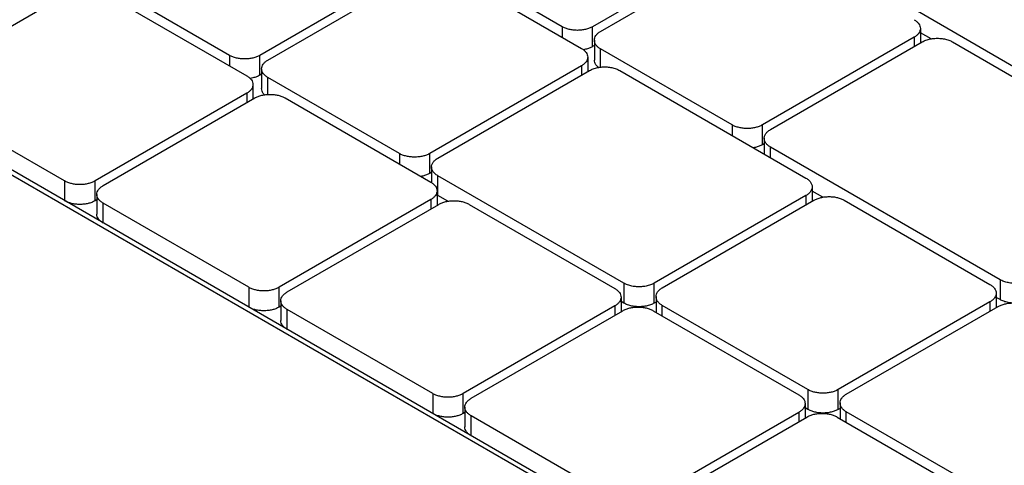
# Model space of a CAD drawing. Header units: inches. Extents: x 0 to 34, y 0 to 22.
# Tile 34 of 49: x 29.375 to 30.053, y 17.125 to 17.432. Entities that reach past the tile are written whole.
import ezdxf

# ---------------------------------------------------------------- set-up
doc = ezdxf.new("R2010")
doc.units = ezdxf.units.IN
doc.header["$LTSCALE"] = 1.87
doc.header["$MEASUREMENT"] = 0
doc.layers.get('0').update_dxf_attribs({"linetype": 'CONTINUOUS'})

msp = doc.modelspace()

# ---------------------------------------------------------------- linework, layer by layer
at = {"color": 7, "linetype": 'CONTINUOUS'}
for p, q in [((27.94554, 18.14691), (29.91097, 17.0121)), ((29.90197, 17.02063), (27.96439, 18.13936)), ((29.87358, 17.48709), (29.76918, 17.42681)), ((29.77475, 17.4236), (29.87915, 17.48387)), ((29.7483, 17.42681), (29.65783, 17.47905)), ((29.64461, 17.4674), (29.54021, 17.40712)), ((29.54578, 17.40391), (29.65017, 17.46418)), ((29.67105, 17.46418), (29.76153, 17.41194)), ((29.51933, 17.40712), (29.42886, 17.45936)), ((29.30567, 17.39065), (29.41006, 17.45092)), ((29.43094, 17.45092), (29.53116, 17.39306)), ((30.06497, 17.39586), (29.98842, 17.44007)), ((29.7483, 17.42681), (29.7483, 17.41958)), ((29.76918, 17.41315), (29.76918, 17.42681)), ((29.99483, 17.4256), (29.99483, 17.41564)), ((30.00219, 17.41845), (29.99483, 17.42271)), ((29.77043, 17.41757), (29.77043, 17.40391)), ((29.9905, 17.41957), (29.8861, 17.3593)), ((29.89167, 17.35608), (29.99607, 17.41636)), ((29.9905, 17.41957), (29.9905, 17.41315)), ((30.01695, 17.41636), (30.17493, 17.32514)), ((29.77043, 17.41387), (29.76918, 17.41315)), ((29.86523, 17.3593), (29.77475, 17.41154)), ((29.77475, 17.39897), (29.77475, 17.41154)), ((29.51933, 17.40712), (29.51933, 17.39989)), ((29.54021, 17.39346), (29.54021, 17.40712)), ((29.76585, 17.40591), (29.76585, 17.39595)), ((29.54145, 17.39788), (29.54145, 17.38422)), ((29.76153, 17.39989), (29.65713, 17.33961)), ((29.6627, 17.3364), (29.7671, 17.39667)), ((29.76153, 17.39989), (29.76153, 17.39346)), ((29.78797, 17.39667), (29.91603, 17.32273)), ((29.54145, 17.39418), (29.54021, 17.39346)), ((29.63625, 17.33961), (29.54578, 17.39185)), ((29.54578, 17.38021), (29.54578, 17.39185)), ((29.53548, 17.38703), (29.53548, 17.37707)), ((29.40588, 17.32073), (29.30567, 17.37859)), ((29.53116, 17.381), (29.42676, 17.32073)), ((29.43233, 17.31751), (29.53673, 17.37779)), ((29.53116, 17.381), (29.53116, 17.37457)), ((29.55761, 17.37779), (29.65783, 17.31992)), ((29.86523, 17.3593), (29.86523, 17.35207)), ((29.8861, 17.34564), (29.8861, 17.3593)), ((29.88735, 17.35006), (29.88735, 17.33929)), ((29.88735, 17.34636), (29.8861, 17.34564)), ((30.04965, 17.25281), (29.89167, 17.34403)), ((29.89167, 17.3368), (29.89167, 17.34403)), ((29.63625, 17.33961), (29.63625, 17.33238)), ((29.65713, 17.32595), (29.65713, 17.33961)), ((29.65837, 17.33037), (29.65837, 17.31954)), ((29.65837, 17.32667), (29.65713, 17.32595)), ((29.79075, 17.2504), (29.6627, 17.32434)), ((29.6627, 17.31068), (29.6627, 17.32434)), ((29.40588, 17.32073), (29.40588, 17.30707)), ((29.42676, 17.30707), (29.42676, 17.32073)), ((29.92035, 17.3167), (29.92035, 17.30674)), ((29.42801, 17.30778), (29.42676, 17.30707)), ((29.42801, 17.31148), (29.42801, 17.29782)), ((29.65782, 17.30787), (29.55343, 17.24759)), ((29.65782, 17.30787), (29.65782, 17.30144)), ((29.66215, 17.31389), (29.66215, 17.30393)), ((29.66953, 17.30673), (29.6627, 17.31068)), ((29.91603, 17.31068), (29.81163, 17.2504)), ((29.91603, 17.31068), (29.91603, 17.30425)), ((29.92774, 17.30954), (29.92035, 17.31381)), ((29.53255, 17.24759), (29.43233, 17.30546)), ((29.43233, 17.2918), (29.43233, 17.30546)), ((29.55899, 17.24437), (29.66339, 17.30465)), ((29.68427, 17.30465), (29.78449, 17.24678)), ((29.8172, 17.24718), (29.9216, 17.30746)), ((29.94248, 17.30746), (30.04269, 17.24959)), ((29.53255, 17.24759), (29.53255, 17.23393)), ((29.55343, 17.23393), (29.55343, 17.24759)), ((29.79075, 17.2504), (29.79075, 17.23674)), ((29.81163, 17.23674), (29.81163, 17.2504)), ((30.04965, 17.25281), (30.04965, 17.23915)), ((29.78881, 17.24076), (29.78881, 17.2308)), ((29.81288, 17.24116), (29.81288, 17.23039)), ((30.04702, 17.24357), (30.04702, 17.23361)), ((30.04965, 17.23915), (30.04702, 17.24067)), ((29.55467, 17.23465), (29.55343, 17.23393)), ((29.55467, 17.23835), (29.55467, 17.22469)), ((29.78449, 17.23473), (29.68009, 17.17445)), ((29.78449, 17.23473), (29.78449, 17.2283)), ((29.79075, 17.23674), (29.78881, 17.23786)), ((29.81288, 17.23746), (29.81163, 17.23674)), ((29.91742, 17.17726), (29.8172, 17.23513)), ((29.8172, 17.2279), (29.8172, 17.23513)), ((30.04269, 17.23754), (29.9383, 17.17726)), ((29.94386, 17.17405), (30.04826, 17.23432)), ((30.04269, 17.23754), (30.04269, 17.23111)), ((29.65921, 17.17445), (29.55899, 17.23232)), ((29.55899, 17.21866), (29.55899, 17.23232)), ((29.68566, 17.17124), (29.79006, 17.23151)), ((29.81094, 17.23151), (29.91115, 17.17365)), ((29.65921, 17.17445), (29.65921, 17.16079)), ((29.68009, 17.16079), (29.68009, 17.17445)), ((29.91742, 17.17726), (29.91742, 17.1636)), ((29.9383, 17.1636), (29.9383, 17.17726)), ((29.68133, 17.16521), (29.68133, 17.15155)), ((29.91548, 17.16762), (29.91548, 17.15766)), ((29.93954, 17.16802), (29.93954, 17.15726)), ((29.68133, 17.16151), (29.68009, 17.16079)), ((29.78588, 17.10132), (29.68566, 17.15918)), ((29.68566, 17.14552), (29.68566, 17.15918)), ((29.91115, 17.16159), (29.80676, 17.10132)), ((29.91115, 17.16159), (29.91115, 17.15516)), ((29.91742, 17.1636), (29.91548, 17.16472)), ((29.93954, 17.16432), (29.9383, 17.1636)), ((30.04408, 17.10413), (29.94386, 17.16199)), ((29.94386, 17.15476), (29.94386, 17.16199)), ((29.81232, 17.0981), (29.91672, 17.15838)), ((29.9376, 17.15838), (30.03782, 17.10051))]:
    msp.add_line(p, q, dxfattribs=at)
for points, knots in [([(29.9905, 17.43163), (29.99115, 17.43126), (29.99233, 17.43045), (29.99373, 17.42897), (29.99462, 17.42734), (29.99483, 17.42617), (29.99483, 17.4256)], [0, 0, 0, 0, 0.28974, 0.549191, 0.782368, 1, 1, 1, 1]), ([(29.76918, 17.42681), (29.76847, 17.4264), (29.76691, 17.42567), (29.76436, 17.4249), (29.7616, 17.42442), (29.75874, 17.42426), (29.75588, 17.42442), (29.75312, 17.4249), (29.75058, 17.42567), (29.74902, 17.4264), (29.7483, 17.42681)], [0, 0, 0, 0, 0.11413, 0.237401, 0.367055, 0.500107, 0.633138, 0.762815, 0.886037, 1, 1, 1, 1]), ([(29.77043, 17.41757), (29.77043, 17.41813), (29.77064, 17.4193), (29.77153, 17.42094), (29.77293, 17.42241), (29.7741, 17.42322), (29.77475, 17.4236)], [0, 0, 0, 0, 0.217981, 0.451237, 0.71065, 1, 1, 1, 1]), ([(29.99483, 17.4256), (29.99483, 17.42504), (29.99462, 17.42387), (29.99373, 17.42223), (29.99232, 17.42076), (29.99115, 17.41995), (29.9905, 17.41957)], [0, 0, 0, 0, 0.217981, 0.451237, 0.71065, 1, 1, 1, 1]), ([(29.77475, 17.41154), (29.7741, 17.41191), (29.77293, 17.41272), (29.77152, 17.4142), (29.77063, 17.41583), (29.77043, 17.417), (29.77043, 17.41757)], [0, 0, 0, 0, 0.28974, 0.549191, 0.782368, 1, 1, 1, 1]), ([(29.99607, 17.41636), (29.99689, 17.41683), (29.99871, 17.41765), (30.00167, 17.41846), (30.00487, 17.41887), (30.00815, 17.41887), (30.01135, 17.41846), (30.01431, 17.41765), (30.01613, 17.41683), (30.01695, 17.41636)], [0, 0, 0, 0, 0.131228, 0.273907, 0.423846, 0.57636, 0.726294, 0.868959, 1, 1, 1, 1]), ([(29.76153, 17.41194), (29.76218, 17.41157), (29.76335, 17.41076), (29.76476, 17.40928), (29.76564, 17.40765), (29.76585, 17.40648), (29.76585, 17.40591)], [0, 0, 0, 0, 0.28974, 0.549191, 0.782368, 1, 1, 1, 1]), ([(29.76918, 17.41315), (29.76847, 17.41274), (29.76691, 17.41201), (29.76475, 17.41135), (29.76336, 17.41107), (29.76284, 17.41099)], [0, 0, 0, 0, 0.367419, 0.764262, 1, 1, 1, 1]), ([(29.54021, 17.40712), (29.53949, 17.40671), (29.53793, 17.40598), (29.53539, 17.40521), (29.53263, 17.40473), (29.52977, 17.40457), (29.5269, 17.40473), (29.52415, 17.40521), (29.5216, 17.40598), (29.52004, 17.40671), (29.51933, 17.40712)], [0, 0, 0, 0, 0.11413, 0.237401, 0.367055, 0.500107, 0.633138, 0.762815, 0.886037, 1, 1, 1, 1]), ([(29.54145, 17.39788), (29.54145, 17.39844), (29.54166, 17.39961), (29.54255, 17.40125), (29.54395, 17.40273), (29.54513, 17.40353), (29.54578, 17.40391)], [0, 0, 0, 0, 0.217981, 0.451237, 0.71065, 1, 1, 1, 1]), ([(29.76585, 17.40591), (29.76585, 17.40535), (29.76564, 17.40418), (29.76475, 17.40254), (29.76335, 17.40107), (29.76217, 17.40026), (29.76153, 17.39989)], [0, 0, 0, 0, 0.217981, 0.451237, 0.71065, 1, 1, 1, 1]), ([(29.77342, 17.39876), (29.77325, 17.39889), (29.77256, 17.39945), (29.77152, 17.40054), (29.77063, 17.40217), (29.77043, 17.40334), (29.77043, 17.40391)], [0, 0, 0, 0, 0.105866, 0.432485, 0.726027, 1, 1, 1, 1]), ([(29.54578, 17.39185), (29.54513, 17.39223), (29.54395, 17.39304), (29.54255, 17.39451), (29.54166, 17.39615), (29.54145, 17.39732), (29.54145, 17.39788)], [0, 0, 0, 0, 0.28974, 0.549191, 0.782368, 1, 1, 1, 1]), ([(29.7671, 17.39667), (29.76792, 17.39715), (29.76973, 17.39796), (29.7727, 17.39877), (29.7759, 17.39919), (29.77918, 17.39919), (29.78238, 17.39877), (29.78534, 17.39796), (29.78715, 17.39715), (29.78797, 17.39667)], [0, 0, 0, 0, 0.131228, 0.273907, 0.423846, 0.57636, 0.726294, 0.868959, 1, 1, 1, 1]), ([(29.53116, 17.39306), (29.53181, 17.39268), (29.53298, 17.39187), (29.53439, 17.3904), (29.53528, 17.38876), (29.53548, 17.38759), (29.53548, 17.38703)], [0, 0, 0, 0, 0.28974, 0.549191, 0.782368, 1, 1, 1, 1]), ([(29.54021, 17.39346), (29.53949, 17.39305), (29.53793, 17.39232), (29.53565, 17.39163), (29.53412, 17.39133), (29.53346, 17.39124)], [0, 0, 0, 0, 0.346656, 0.721074, 1, 1, 1, 1]), ([(29.53548, 17.38703), (29.53548, 17.38647), (29.53528, 17.3853), (29.53439, 17.38366), (29.53298, 17.38218), (29.53181, 17.38138), (29.53116, 17.381)], [0, 0, 0, 0, 0.217981, 0.451237, 0.71065, 1, 1, 1, 1]), ([(29.54344, 17.37994), (29.54313, 17.38026), (29.54244, 17.38105), (29.54166, 17.38249), (29.54145, 17.38365), (29.54145, 17.38422)], [0, 0, 0, 0, 0.276465, 0.650707, 1, 1, 1, 1]), ([(29.53673, 17.37779), (29.53744, 17.3782), (29.53901, 17.37893), (29.54155, 17.3797), (29.54431, 17.38018), (29.54717, 17.38034), (29.55003, 17.38018), (29.55279, 17.3797), (29.55533, 17.37893), (29.55689, 17.3782), (29.55761, 17.37779)], [0, 0, 0, 0, 0.11413, 0.237401, 0.367055, 0.500107, 0.633138, 0.762815, 0.886037, 1, 1, 1, 1]), ([(29.8861, 17.3593), (29.88539, 17.35889), (29.88383, 17.35816), (29.88128, 17.35738), (29.87853, 17.35691), (29.87566, 17.35675), (29.8728, 17.35691), (29.87004, 17.35739), (29.8675, 17.35816), (29.86594, 17.35889), (29.86523, 17.3593)], [0, 0, 0, 0, 0.11413, 0.237401, 0.367055, 0.500107, 0.633138, 0.762815, 0.886037, 1, 1, 1, 1]), ([(29.88735, 17.35006), (29.88735, 17.35038), (29.88744, 17.35137), (29.88812, 17.35301), (29.88962, 17.35474), (29.89094, 17.35566), (29.89167, 17.35608)], [0, 0, 0, 0, 0.123528, 0.382088, 0.671661, 1, 1, 1, 1]), ([(29.89167, 17.34403), (29.89094, 17.34445), (29.88962, 17.34538), (29.88812, 17.34711), (29.88744, 17.34875), (29.88735, 17.34974), (29.88735, 17.35006)], [0, 0, 0, 0, 0.328766, 0.618301, 0.876838, 1, 1, 1, 1]), ([(29.8861, 17.34564), (29.88539, 17.34523), (29.88383, 17.3445), (29.88174, 17.34386), (29.88042, 17.34359), (29.87998, 17.34351)], [0, 0, 0, 0, 0.379918, 0.790261, 1, 1, 1, 1]), ([(29.65713, 17.33961), (29.65642, 17.3392), (29.65485, 17.33847), (29.65231, 17.3377), (29.64955, 17.33722), (29.64669, 17.33706), (29.64383, 17.33722), (29.64107, 17.3377), (29.63853, 17.33847), (29.63696, 17.3392), (29.63625, 17.33961)], [0, 0, 0, 0, 0.11413, 0.237401, 0.367055, 0.500107, 0.633138, 0.762815, 0.886037, 1, 1, 1, 1]), ([(29.65837, 17.33037), (29.65837, 17.33069), (29.65847, 17.33168), (29.65915, 17.33332), (29.66065, 17.33505), (29.66196, 17.33597), (29.6627, 17.3364)], [0, 0, 0, 0, 0.123528, 0.382088, 0.671661, 1, 1, 1, 1]), ([(29.6627, 17.32434), (29.66196, 17.32477), (29.66065, 17.32569), (29.65915, 17.32742), (29.65847, 17.32906), (29.65837, 17.33005), (29.65837, 17.33037)], [0, 0, 0, 0, 0.328766, 0.618301, 0.876838, 1, 1, 1, 1]), ([(29.65713, 17.32595), (29.65642, 17.32554), (29.65485, 17.32481), (29.65277, 17.32418), (29.65145, 17.3239), (29.651, 17.32382)], [0, 0, 0, 0, 0.379918, 0.790261, 1, 1, 1, 1]), ([(29.91603, 17.32273), (29.91677, 17.32231), (29.91808, 17.32138), (29.91958, 17.31965), (29.92026, 17.31801), (29.92035, 17.31702), (29.92035, 17.3167)], [0, 0, 0, 0, 0.328766, 0.618301, 0.876838, 1, 1, 1, 1]), ([(29.42676, 17.32073), (29.42605, 17.32031), (29.42448, 17.31959), (29.42194, 17.31881), (29.41918, 17.31834), (29.41632, 17.31818), (29.41346, 17.31834), (29.4107, 17.31881), (29.40816, 17.31959), (29.4066, 17.32032), (29.40588, 17.32073)], [0, 0, 0, 0, 0.11413, 0.237401, 0.367055, 0.500107, 0.633138, 0.762815, 0.886037, 1, 1, 1, 1]), ([(29.42801, 17.31148), (29.42801, 17.31205), (29.42821, 17.31322), (29.4291, 17.31485), (29.43051, 17.31633), (29.43168, 17.31714), (29.43233, 17.31751)], [0, 0, 0, 0, 0.217981, 0.451237, 0.71065, 1, 1, 1, 1]), ([(29.65783, 17.31992), (29.65847, 17.31955), (29.65965, 17.31874), (29.66105, 17.31726), (29.66194, 17.31563), (29.66215, 17.31446), (29.66215, 17.31389)], [0, 0, 0, 0, 0.28974, 0.549191, 0.782368, 1, 1, 1, 1]), ([(29.92035, 17.3167), (29.92035, 17.31638), (29.92026, 17.31539), (29.91958, 17.31375), (29.91808, 17.31202), (29.91676, 17.3111), (29.91603, 17.31068)], [0, 0, 0, 0, 0.123528, 0.382088, 0.671661, 1, 1, 1, 1]), ([(29.43233, 17.30546), (29.43168, 17.30583), (29.43051, 17.30664), (29.4291, 17.30812), (29.42821, 17.30975), (29.42801, 17.31092), (29.42801, 17.31148)], [0, 0, 0, 0, 0.28974, 0.549191, 0.782368, 1, 1, 1, 1]), ([(29.66215, 17.31389), (29.66215, 17.31333), (29.66194, 17.31216), (29.66105, 17.31052), (29.65965, 17.30905), (29.65847, 17.30824), (29.65782, 17.30787)], [0, 0, 0, 0, 0.217981, 0.451237, 0.71065, 1, 1, 1, 1]), ([(29.9216, 17.30746), (29.92231, 17.30787), (29.92388, 17.3086), (29.92642, 17.30937), (29.92918, 17.30985), (29.93204, 17.31001), (29.9349, 17.30985), (29.93766, 17.30937), (29.9402, 17.3086), (29.94176, 17.30787), (29.94248, 17.30746)], [0, 0, 0, 0, 0.11413, 0.237401, 0.367055, 0.500107, 0.633138, 0.762815, 0.886037, 1, 1, 1, 1]), ([(29.42676, 17.30707), (29.42605, 17.30665), (29.42448, 17.30592), (29.42194, 17.30515), (29.41918, 17.30468), (29.41632, 17.30451), (29.41346, 17.30468), (29.4107, 17.30515), (29.40816, 17.30593), (29.4066, 17.30665), (29.40588, 17.30707)], [0, 0, 0, 0, 0.11413, 0.237401, 0.367055, 0.500107, 0.633138, 0.762815, 0.886037, 1, 1, 1, 1]), ([(29.66339, 17.30465), (29.66411, 17.30506), (29.66567, 17.30579), (29.66822, 17.30656), (29.67097, 17.30704), (29.67383, 17.3072), (29.6767, 17.30704), (29.67945, 17.30656), (29.682, 17.30579), (29.68356, 17.30506), (29.68427, 17.30465)], [0, 0, 0, 0, 0.11413, 0.237401, 0.367055, 0.500107, 0.633138, 0.762815, 0.886037, 1, 1, 1, 1]), ([(29.43233, 17.2918), (29.43168, 17.29217), (29.43051, 17.29298), (29.4291, 17.29446), (29.42821, 17.29609), (29.42801, 17.29726), (29.42801, 17.29782)], [0, 0, 0, 0, 0.28974, 0.549191, 0.782368, 1, 1, 1, 1]), ([(29.55343, 17.24759), (29.55271, 17.24718), (29.55115, 17.24645), (29.5486, 17.24568), (29.54585, 17.2452), (29.54299, 17.24504), (29.54012, 17.2452), (29.53737, 17.24568), (29.53482, 17.24645), (29.53326, 17.24718), (29.53255, 17.24759)], [0, 0, 0, 0, 0.11413, 0.237401, 0.367055, 0.500107, 0.633138, 0.762815, 0.886037, 1, 1, 1, 1]), ([(29.78449, 17.24678), (29.78514, 17.24641), (29.78631, 17.2456), (29.78772, 17.24412), (29.78861, 17.24249), (29.78881, 17.24132), (29.78881, 17.24076)], [0, 0, 0, 0, 0.28974, 0.549191, 0.782368, 1, 1, 1, 1]), ([(29.81163, 17.2504), (29.81081, 17.24993), (29.80899, 17.24911), (29.80603, 17.2483), (29.80283, 17.24789), (29.79955, 17.24789), (29.79635, 17.2483), (29.79339, 17.24911), (29.79157, 17.24993), (29.79075, 17.2504)], [0, 0, 0, 0, 0.131228, 0.273907, 0.423846, 0.57636, 0.726294, 0.868959, 1, 1, 1, 1]), ([(29.81288, 17.24116), (29.81288, 17.24172), (29.81308, 17.24289), (29.81397, 17.24453), (29.81538, 17.246), (29.81655, 17.24681), (29.8172, 17.24718)], [0, 0, 0, 0, 0.217981, 0.451237, 0.71065, 1, 1, 1, 1]), ([(30.04269, 17.24959), (30.04334, 17.24922), (30.04452, 17.24841), (30.04592, 17.24693), (30.04681, 17.2453), (30.04702, 17.24413), (30.04702, 17.24357)], [0, 0, 0, 0, 0.28974, 0.549191, 0.782368, 1, 1, 1, 1]), ([(30.07053, 17.25281), (30.06971, 17.25233), (30.0679, 17.25152), (30.06493, 17.25071), (30.06173, 17.25029), (30.05845, 17.25029), (30.05525, 17.25071), (30.05229, 17.25152), (30.05047, 17.25233), (30.04965, 17.25281)], [0, 0, 0, 0, 0.131228, 0.273907, 0.423846, 0.57636, 0.726294, 0.868959, 1, 1, 1, 1]), ([(29.55467, 17.23835), (29.55467, 17.23891), (29.55488, 17.24008), (29.55577, 17.24172), (29.55717, 17.24319), (29.55835, 17.244), (29.55899, 17.24437)], [0, 0, 0, 0, 0.217981, 0.451237, 0.71065, 1, 1, 1, 1]), ([(29.78881, 17.24076), (29.78881, 17.24019), (29.78861, 17.23902), (29.78772, 17.23739), (29.78631, 17.23591), (29.78514, 17.2351), (29.78449, 17.23473)], [0, 0, 0, 0, 0.217981, 0.451237, 0.71065, 1, 1, 1, 1]), ([(29.8172, 17.23513), (29.81655, 17.2355), (29.81538, 17.23631), (29.81397, 17.23779), (29.81308, 17.23942), (29.81288, 17.24059), (29.81288, 17.24116)], [0, 0, 0, 0, 0.28974, 0.549191, 0.782368, 1, 1, 1, 1]), ([(30.04702, 17.24357), (30.04702, 17.243), (30.04681, 17.24183), (30.04592, 17.2402), (30.04452, 17.23872), (30.04334, 17.23791), (30.04269, 17.23754)], [0, 0, 0, 0, 0.217981, 0.451237, 0.71065, 1, 1, 1, 1]), ([(29.55343, 17.23393), (29.55271, 17.23352), (29.55115, 17.23279), (29.5486, 17.23201), (29.54585, 17.23154), (29.54299, 17.23138), (29.54012, 17.23154), (29.53737, 17.23202), (29.53482, 17.23279), (29.53326, 17.23352), (29.53255, 17.23393)], [0, 0, 0, 0, 0.11413, 0.237401, 0.367055, 0.500107, 0.633138, 0.762815, 0.886037, 1, 1, 1, 1]), ([(29.55899, 17.23232), (29.55835, 17.23269), (29.55717, 17.2335), (29.55577, 17.23498), (29.55488, 17.23661), (29.55467, 17.23778), (29.55467, 17.23835)], [0, 0, 0, 0, 0.28974, 0.549191, 0.782368, 1, 1, 1, 1]), ([(29.79006, 17.23151), (29.79077, 17.23193), (29.79233, 17.23265), (29.79488, 17.23343), (29.79764, 17.2339), (29.8005, 17.23406), (29.80336, 17.2339), (29.80612, 17.23343), (29.80866, 17.23265), (29.81022, 17.23193), (29.81094, 17.23151)], [0, 0, 0, 0, 0.11413, 0.237401, 0.367055, 0.500107, 0.633138, 0.762815, 0.886037, 1, 1, 1, 1]), ([(29.81163, 17.23674), (29.81081, 17.23626), (29.80899, 17.23545), (29.80603, 17.23464), (29.80283, 17.23422), (29.79955, 17.23422), (29.79635, 17.23464), (29.79339, 17.23545), (29.79157, 17.23626), (29.79075, 17.23674)], [0, 0, 0, 0, 0.131228, 0.273907, 0.423846, 0.57636, 0.726294, 0.868959, 1, 1, 1, 1]), ([(30.04826, 17.23432), (30.04898, 17.23474), (30.05054, 17.23546), (30.05309, 17.23624), (30.05584, 17.23671), (30.0587, 17.23687), (30.06157, 17.23671), (30.06432, 17.23624), (30.06687, 17.23546), (30.06843, 17.23474), (30.06914, 17.23432)], [0, 0, 0, 0, 0.11413, 0.237401, 0.367055, 0.500107, 0.633138, 0.762815, 0.886037, 1, 1, 1, 1]), ([(30.0579, 17.23674), (30.057, 17.23682), (30.05508, 17.23709), (30.05229, 17.23786), (30.05047, 17.23867), (30.04965, 17.23915)], [0, 0, 0, 0, 0.31358, 0.671366, 1, 1, 1, 1]), ([(29.55899, 17.21866), (29.55835, 17.21903), (29.55717, 17.21984), (29.55577, 17.22132), (29.55488, 17.22295), (29.55467, 17.22412), (29.55467, 17.22469)], [0, 0, 0, 0, 0.28974, 0.549191, 0.782368, 1, 1, 1, 1]), ([(29.68009, 17.17445), (29.67938, 17.17404), (29.67781, 17.17331), (29.67527, 17.17254), (29.67251, 17.17206), (29.66965, 17.1719), (29.66679, 17.17206), (29.66403, 17.17254), (29.66149, 17.17331), (29.65993, 17.17404), (29.65921, 17.17445)], [0, 0, 0, 0, 0.11413, 0.237401, 0.367055, 0.500107, 0.633138, 0.762815, 0.886037, 1, 1, 1, 1]), ([(29.91115, 17.17365), (29.9118, 17.17327), (29.91298, 17.17246), (29.91438, 17.17099), (29.91527, 17.16935), (29.91548, 17.16818), (29.91548, 17.16762)], [0, 0, 0, 0, 0.28974, 0.549191, 0.782368, 1, 1, 1, 1]), ([(29.9383, 17.17726), (29.93758, 17.17685), (29.93602, 17.17612), (29.93347, 17.17535), (29.93072, 17.17487), (29.92786, 17.17471), (29.92499, 17.17487), (29.92224, 17.17535), (29.91969, 17.17612), (29.91813, 17.17685), (29.91742, 17.17726)], [0, 0, 0, 0, 0.11413, 0.237401, 0.367055, 0.500107, 0.633138, 0.762815, 0.886037, 1, 1, 1, 1]), ([(29.93954, 17.16802), (29.93954, 17.16859), (29.93975, 17.16975), (29.94064, 17.17139), (29.94204, 17.17287), (29.94322, 17.17367), (29.94386, 17.17405)], [0, 0, 0, 0, 0.217981, 0.451237, 0.71065, 1, 1, 1, 1]), ([(29.68133, 17.16521), (29.68133, 17.16577), (29.68154, 17.16694), (29.68243, 17.16858), (29.68384, 17.17006), (29.68501, 17.17086), (29.68566, 17.17124)], [0, 0, 0, 0, 0.217981, 0.451237, 0.71065, 1, 1, 1, 1]), ([(29.68566, 17.15918), (29.68501, 17.15956), (29.68383, 17.16037), (29.68243, 17.16184), (29.68154, 17.16348), (29.68133, 17.16465), (29.68133, 17.16521)], [0, 0, 0, 0, 0.28974, 0.549191, 0.782368, 1, 1, 1, 1]), ([(29.91548, 17.16762), (29.91548, 17.16705), (29.91527, 17.16588), (29.91438, 17.16425), (29.91298, 17.16277), (29.9118, 17.16196), (29.91115, 17.16159)], [0, 0, 0, 0, 0.217981, 0.451237, 0.71065, 1, 1, 1, 1]), ([(29.94386, 17.16199), (29.94322, 17.16237), (29.94204, 17.16318), (29.94064, 17.16465), (29.93975, 17.16629), (29.93954, 17.16746), (29.93954, 17.16802)], [0, 0, 0, 0, 0.28974, 0.549191, 0.782368, 1, 1, 1, 1]), ([(29.68009, 17.16079), (29.67938, 17.16038), (29.67781, 17.15965), (29.67527, 17.15888), (29.67251, 17.1584), (29.66965, 17.15824), (29.66679, 17.1584), (29.66403, 17.15888), (29.66149, 17.15965), (29.65993, 17.16038), (29.65921, 17.16079)], [0, 0, 0, 0, 0.11413, 0.237401, 0.367055, 0.500107, 0.633138, 0.762815, 0.886037, 1, 1, 1, 1]), ([(29.91672, 17.15838), (29.91744, 17.15879), (29.919, 17.15952), (29.92154, 17.16029), (29.9243, 17.16077), (29.92716, 17.16093), (29.93003, 17.16077), (29.93278, 17.16029), (29.93533, 17.15952), (29.93689, 17.15879), (29.9376, 17.15838)], [0, 0, 0, 0, 0.11413, 0.237401, 0.367055, 0.500107, 0.633138, 0.762815, 0.886037, 1, 1, 1, 1]), ([(29.9383, 17.1636), (29.93758, 17.16319), (29.93602, 17.16246), (29.93347, 17.16169), (29.93072, 17.16121), (29.92786, 17.16105), (29.92499, 17.16121), (29.92224, 17.16169), (29.91969, 17.16246), (29.91813, 17.16319), (29.91742, 17.1636)], [0, 0, 0, 0, 0.11413, 0.237401, 0.367055, 0.500107, 0.633138, 0.762815, 0.886037, 1, 1, 1, 1]), ([(29.68566, 17.14552), (29.68501, 17.1459), (29.68383, 17.1467), (29.68243, 17.14818), (29.68154, 17.14982), (29.68133, 17.15098), (29.68133, 17.15155)], [0, 0, 0, 0, 0.28974, 0.549191, 0.782368, 1, 1, 1, 1])]:
    msp.add_open_spline(points, degree=3, knots=knots, dxfattribs=at)
msp.add_open_spline([(29.6627, 17.31068), (29.6625, 17.31079), (29.66231, 17.31091), (29.66212, 17.31103)], degree=3, dxfattribs=at)

doc.saveas('drawing.dxf')
